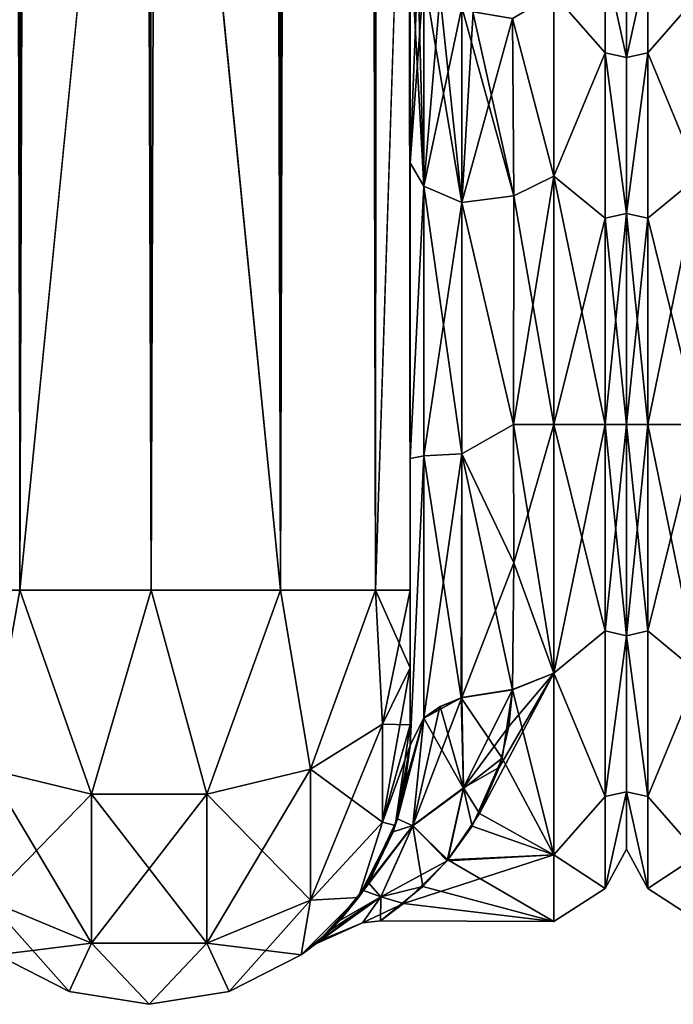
# Model space of a CAD drawing. Extents: x -23 to 700, y -2000 to 0.
# Tile 14 of 210: x 17 to 48, y -2000 to -1952. Entities that reach past the tile are written whole.
import ezdxf

# ---------------------------------------------------------------- set-up
doc = ezdxf.new("R2010")
doc.units = 0
doc.header["$LTSCALE"] = 72.417309
for name, color, linetype in [('1077', 7, 'CONTINUOUS'), ('1079', 7, 'CONTINUOUS'), ('1080', 7, 'CONTINUOUS'), ('1081', 7, 'CONTINUOUS'), ('1085', 7, 'CONTINUOUS'), ('1086', 7, 'CONTINUOUS'), ('1087', 7, 'CONTINUOUS'), ('1091', 7, 'CONTINUOUS'), ('1112', 7, 'CONTINUOUS'), ('1113', 7, 'CONTINUOUS'), ('1114', 7, 'CONTINUOUS'), ('1123', 7, 'CONTINUOUS'), ('1124', 7, 'CONTINUOUS'), ('1126', 7, 'CONTINUOUS'), ('1127', 7, 'CONTINUOUS'), ('1130', 7, 'CONTINUOUS'), ('1146', 7, 'CONTINUOUS'), ('1192', 7, 'CONTINUOUS'), ('1193', 7, 'CONTINUOUS')]:
    doc.layers.add(name, color=color, linetype=linetype)

msp = doc.modelspace()

# ---------------------------------------------------------------- linework, layer by layer
at = {"layer": '1077', "linetype": 'CONTINUOUS'}
for points in [[(35.55, -1980, 41), (35.55, -1983.743, 39.994), (35.55, -1928.15, 41), (35.55, -1980, 41)], [(35.55, -1928.15, 41), (35.55, -1983.743, 39.994), (35.55, -1936.803, 39.077), (35.55, -1928.15, 41)], [(35.55, -1928.15, -41), (35.55, -1936.813, -39.073), (35.55, -1980, -41), (35.55, -1928.15, -41)], [(35.55, -1983.743, 39.994), (35.55, -1986.496, 37.24), (35.55, -1936.803, 39.077), (35.55, -1983.743, 39.994)], [(35.55, -1936.803, 39.077), (35.55, -1986.496, 37.24), (35.55, -1943.895, 33.628), (35.55, -1936.803, 39.077)], [(35.55, -1936.813, -39.073), (35.55, -1943.909, -33.611), (35.55, -1986.496, -37.24), (35.55, -1936.813, -39.073)], [(35.55, -1980, -41), (35.55, -1936.813, -39.073), (35.55, -1983.743, -39.994), (35.55, -1980, -41)], [(35.55, -1983.743, -39.994), (35.55, -1936.813, -39.073), (35.55, -1986.496, -37.24), (35.55, -1983.743, -39.994)], [(35.55, -1986.496, 37.24), (35.55, -1987.5, 33.5), (35.55, -1943.895, 33.628), (35.55, -1986.496, 37.24)], [(35.55, -1943.895, 33.628), (35.55, -1987.5, 33.5), (35.55, -1973.631, 28.949), (35.55, -1943.895, 33.628)], [(35.55, -1947.982, 25.678), (35.55, -1943.895, 33.628), (35.55, -1959.358, 26.092), (35.55, -1947.982, 25.678)], [(35.55, -1959.358, 26.092), (35.55, -1943.895, 33.628), (35.55, -1973.631, 28.949), (35.55, -1959.358, 26.092)], [(35.55, -1943.909, -33.611), (35.55, -1947.99, -25.644), (35.55, -1987.5, -33.5), (35.55, -1943.909, -33.611)], [(35.55, -1986.496, -37.24), (35.55, -1943.909, -33.611), (35.55, -1987.5, -33.5), (35.55, -1986.496, -37.24)], [(35.55, -1948.302, 16.713), (35.55, -1947.982, 25.678), (35.55, -1959.358, 26.092), (35.55, -1948.302, 16.713)], [(35.55, -1947.99, -25.644), (35.55, -1948.295, -16.706), (35.55, -1959.359, -26.093), (35.55, -1947.99, -25.644)], [(35.55, -1987.5, -33.5), (35.55, -1947.99, -25.644), (35.55, -1973.632, -28.948), (35.55, -1987.5, -33.5)], [(35.55, -1973.632, -28.948), (35.55, -1947.99, -25.644), (35.55, -1959.359, -26.093), (35.55, -1973.632, -28.948)], [(35.55, -1987.5, 33.5), (35.55, -1987.5, 24.51), (35.55, -1973.631, 28.949), (35.55, -1987.5, 33.5)], [(35.55, -1987.5, -24.51), (35.55, -1987.5, -33.5), (35.55, -1973.632, -28.948), (35.55, -1987.5, -24.51)]]:
    msp.add_3dface(points, dxfattribs=at)
at = {"layer": '1079', "linetype": 'CONTINUOUS'}
for points in [[(46, -1951.5, 0), (46, -1954.269, 10.281), (46, -1992.5, 0), (46, -1951.5, 0)], [(46, -1954.269, -10.281), (46, -1951.5, 0), (46, -1989.731, -10.281), (46, -1954.269, -10.281)], [(46, -1989.731, -10.281), (46, -1951.5, 0), (46, -1992.5, 0), (46, -1989.731, -10.281)], [(46, -1954.269, 10.281), (46, -1961.796, 17.773), (46, -1989.731, 10.281), (46, -1954.269, 10.281)], [(46, -1992.5, 0), (46, -1954.269, 10.281), (46, -1989.731, 10.281), (46, -1992.5, 0)], [(46, -1961.797, -17.773), (46, -1954.269, -10.281), (46, -1982.204, -17.773), (46, -1961.797, -17.773)], [(46, -1982.204, -17.773), (46, -1954.269, -10.281), (46, -1989.731, -10.281), (46, -1982.204, -17.773)], [(46, -1961.796, 17.773), (46, -1972, 20.5), (46, -1982.203, 17.773), (46, -1961.796, 17.773)], [(46, -1989.731, 10.281), (46, -1961.796, 17.773), (46, -1982.203, 17.773), (46, -1989.731, 10.281)], [(46, -1972, -20.5), (46, -1961.797, -17.773), (46, -1982.204, -17.773), (46, -1972, -20.5)]]:
    msp.add_3dface(points, dxfattribs=at)
at = {"layer": '1080', "linetype": 'CONTINUOUS'}
for points in [[(40.553, -1978.68, 23.052), (42.5, -1972, 24), (40.55, -1972, 24), (40.553, -1978.68, 23.052)], [(42.5, -1972, -24), (42.5, -1984, -20.785), (40.55, -1972, -24), (42.5, -1972, -24)], [(40.55, -1972, -24), (42.5, -1984, -20.785), (40.553, -1978.684, -23.05), (40.55, -1972, -24)], [(42.5, -1984, 20.785), (42.5, -1972, 24), (40.553, -1978.68, 23.052), (42.5, -1984, 20.785)], [(40.5, -1984.795, 20.305), (42.5, -1984, 20.785), (40.553, -1978.68, 23.052), (40.5, -1984.795, 20.305)], [(40.553, -1978.684, -23.05), (42.5, -1984, -20.785), (40.5, -1984.816, -20.292), (40.553, -1978.684, -23.05)], [(42.5, -1992.785, 12), (42.5, -1984, 20.785), (38.902, -1990.783, 14.94), (42.5, -1992.785, 12)], [(38.902, -1990.783, 14.94), (42.5, -1984, 20.785), (39.857, -1988.567, 17.364), (38.902, -1990.783, 14.94)], [(39.857, -1988.567, 17.364), (42.5, -1984, 20.785), (40.322, -1986.585, 19.06), (39.857, -1988.567, 17.364)], [(40.322, -1986.585, 19.06), (42.5, -1984, 20.785), (40.5, -1984.795, 20.305), (40.322, -1986.585, 19.06)], [(42.5, -1984, -20.785), (42.5, -1992.785, -12), (40.5, -1984.816, -20.292), (42.5, -1984, -20.785)], [(40.5, -1984.816, -20.292), (42.5, -1992.785, -12), (39.997, -1988.103, -17.796), (40.5, -1984.816, -20.292)], [(39.997, -1988.103, -17.796), (42.5, -1992.785, -12), (38.541, -1991.403, -14.125), (39.997, -1988.103, -17.796)], [(37.341, -1993.068, 11.494), (42.5, -1992.785, 12), (38.902, -1990.783, 14.94), (37.341, -1993.068, 11.494)], [(38.541, -1991.403, -14.125), (42.5, -1992.785, -12), (37.38, -1993.019, -11.585), (38.541, -1991.403, -14.125)], [(42.5, -1996, 0), (42.5, -1992.785, 12), (35.237, -1995.137, 6.378), (42.5, -1996, 0)], [(35.237, -1995.137, 6.378), (42.5, -1992.785, 12), (37.341, -1993.068, 11.494), (35.237, -1995.137, 6.378)], [(37.38, -1993.019, -11.585), (42.5, -1996, 0), (36.17, -1994.314, -8.837), (37.38, -1993.019, -11.585)], [(42.5, -1992.785, -12), (42.5, -1996, 0), (37.38, -1993.019, -11.585), (42.5, -1992.785, -12)], [(36.17, -1994.314, -8.837), (42.5, -1996, 0), (34.129, -1995.975, -1.1), (36.17, -1994.314, -8.837)], [(34.129, -1995.975, -1.1), (42.5, -1996, 0), (35.237, -1995.137, 6.378), (34.129, -1995.975, -1.1)]]:
    msp.add_3dface(points, dxfattribs=at)
at = {"layer": '1081', "linetype": 'CONTINUOUS'}
for points in [[(42.5, -1951.215, -12), (42.5, -1960, -20.785), (40.5, -1952.383, -13.826), (42.5, -1951.215, -12)], [(42.5, -1960, 20.785), (42.5, -1951.215, 12), (40.5, -1952.383, 13.826), (42.5, -1960, 20.785)], [(40.5, -1952.383, -13.826), (42.5, -1960, -20.785), (40.553, -1960.946, -21.303), (40.5, -1952.383, -13.826)], [(40.553, -1960.946, 21.303), (42.5, -1960, 20.785), (40.5, -1952.383, 13.826), (40.553, -1960.946, 21.303)], [(40.55, -1972, 24), (42.5, -1972, 24), (42.5, -1960, 20.785), (40.55, -1972, 24)], [(40.55, -1972, 24), (42.5, -1960, 20.785), (40.553, -1960.946, 21.303), (40.55, -1972, 24)], [(42.5, -1960, -20.785), (42.5, -1972, -24), (40.553, -1960.946, -21.303), (42.5, -1960, -20.785)], [(42.5, -1972, -24), (40.55, -1972, -24), (40.553, -1960.946, -21.303), (42.5, -1972, -24)]]:
    msp.add_3dface(points, dxfattribs=at)
at = {"layer": '1085', "linetype": 'CONTINUOUS'}
for points in [[(12.125, -20, 47.25), (16.697, -1980, 51.823), (16.697, -20, 51.823), (12.125, -20, 47.25)], [(23.05, -1980, 53.5), (23, -1916.55, 53.5), (16.697, -20, 51.823), (23.05, -1980, 53.5)], [(16.697, -1980, 51.823), (23.05, -1980, 53.5), (16.697, -20, 51.823), (16.697, -1980, 51.823)]]:
    msp.add_3dface(points, dxfattribs=at)
at = {"layer": '1086', "linetype": 'CONTINUOUS'}
for points in [[(16.697, -1980, -51.823), (12.125, -1980, -47.25), (16.697, -20, -51.823), (16.697, -1980, -51.823)], [(23, -83.45, -53.5), (16.697, -1980, -51.823), (23.05, -20, -53.5), (23, -83.45, -53.5)], [(23.05, -20, -53.5), (16.697, -1980, -51.823), (16.697, -20, -51.823), (23.05, -20, -53.5)], [(23, -1916.55, -53.5), (16.697, -1980, -51.823), (23, -83.45, -53.5), (23, -1916.55, -53.5)], [(23.05, -1980, -53.5), (16.697, -1980, -51.823), (23, -1916.55, -53.5), (23.05, -1980, -53.5)]]:
    msp.add_3dface(points, dxfattribs=at)
at = {"layer": '1087', "linetype": 'CONTINUOUS'}
for points in [[(23.05, -1980, -53.5), (23, -1916.55, -53.5), (29.3, -20, -51.825), (23.05, -1980, -53.5)], [(29.3, -1980, -51.825), (23.05, -1980, -53.5), (29.3, -20, -51.825), (29.3, -1980, -51.825)], [(33.875, -1980, -47.25), (29.3, -1980, -51.825), (33.875, -20, -47.25), (33.875, -1980, -47.25)], [(33.875, -20, -47.25), (29.3, -1980, -51.825), (29.3, -20, -51.825), (33.875, -20, -47.25)], [(35.55, -20, -41), (35.55, -71.85, -41), (33.875, -1980, -47.25), (35.55, -20, -41)], [(35.55, -20, -41), (33.875, -1980, -47.25), (33.875, -20, -47.25), (35.55, -20, -41)], [(35.55, -71.85, -41), (35.55, -1928.15, -41), (33.875, -1980, -47.25), (35.55, -71.85, -41)], [(35.55, -1928.15, -41), (35.55, -1980, -41), (33.875, -1980, -47.25), (35.55, -1928.15, -41)]]:
    msp.add_3dface(points, dxfattribs=at)
at = {"layer": '1091', "linetype": 'CONTINUOUS'}
for points in [[(23.05, -20, 53.5), (23, -83.45, 53.5), (29.3, -1980, 51.825), (23.05, -20, 53.5)], [(29.3, -20, 51.825), (23.05, -20, 53.5), (29.3, -1980, 51.825), (29.3, -20, 51.825)], [(33.875, -20, 47.25), (29.3, -20, 51.825), (33.875, -1980, 47.25), (33.875, -20, 47.25)], [(33.875, -1980, 47.25), (29.3, -20, 51.825), (29.3, -1980, 51.825), (33.875, -1980, 47.25)], [(35.55, -1980, 41), (35.55, -1928.15, 41), (33.875, -20, 47.25), (35.55, -1980, 41)], [(35.55, -1980, 41), (33.875, -20, 47.25), (33.875, -1980, 47.25), (35.55, -1980, 41)], [(23, -83.45, 53.5), (23, -1916.55, 53.5), (29.3, -1980, 51.825), (23, -83.45, 53.5)], [(23, -1916.55, 53.5), (23.05, -1980, 53.5), (29.3, -1980, 51.825), (23, -1916.55, 53.5)]]:
    msp.add_3dface(points, dxfattribs=at)
at = {"layer": '1112', "linetype": 'CONTINUOUS'}
for points in [[(20.168, -1989.843, 50.549), (16.697, -1980, 51.823), (15.156, -1988.636, 48.459), (20.168, -1989.843, 50.549)], [(23.05, -1980, 53.5), (16.697, -1980, 51.823), (20.168, -1989.843, 50.549), (23.05, -1980, 53.5)], [(25.732, -1989.843, 50.549), (23.05, -1980, 53.5), (20.168, -1989.843, 50.549), (25.732, -1989.843, 50.549)], [(29.3, -1980, 51.825), (23.05, -1980, 53.5), (25.732, -1989.843, 50.549), (29.3, -1980, 51.825)], [(30.744, -1988.636, 48.459), (29.3, -1980, 51.825), (25.732, -1989.843, 50.549), (30.744, -1988.636, 48.459)], [(33.875, -1980, 47.25), (29.3, -1980, 51.825), (30.744, -1988.636, 48.459), (33.875, -1980, 47.25)], [(34.212, -1986.462, 44.692), (33.875, -1980, 47.25), (30.744, -1988.636, 48.459), (34.212, -1986.462, 44.692)], [(35.55, -1983.743, 39.994), (35.55, -1980, 41), (33.875, -1980, 47.25), (35.55, -1983.743, 39.994)], [(35.55, -1983.743, 39.994), (33.875, -1980, 47.25), (34.212, -1986.462, 44.692), (35.55, -1983.743, 39.994)], [(35.55, -1986.496, 37.24), (35.55, -1983.743, 39.994), (34.212, -1986.462, 44.692), (35.55, -1986.496, 37.24)], [(34.212, -1986.462, 44.692), (30.744, -1988.636, 48.459), (34.212, -1991.196, 39.956), (34.212, -1986.462, 44.692)], [(35.55, -1986.496, 37.24), (34.212, -1986.462, 44.692), (34.212, -1991.196, 39.956), (35.55, -1986.496, 37.24)], [(35.55, -1987.5, 33.5), (35.55, -1986.496, 37.24), (34.212, -1991.196, 39.956), (35.55, -1987.5, 33.5)], [(34.838, -1991.363, 33.5), (35.55, -1987.5, 33.5), (34.212, -1991.196, 39.956), (34.838, -1991.363, 33.5)], [(20.168, -1989.843, 50.549), (15.156, -1988.636, 48.459), (20.168, -1997.054, 43.334), (20.168, -1989.843, 50.549)], [(15.156, -1988.636, 48.459), (15.156, -1994.963, 42.129), (20.168, -1997.054, 43.334), (15.156, -1988.636, 48.459)], [(30.744, -1988.636, 48.459), (25.732, -1989.843, 50.549), (30.744, -1994.963, 42.129), (30.744, -1988.636, 48.459)], [(30.744, -1988.636, 48.459), (30.744, -1994.963, 42.129), (34.212, -1991.196, 39.956), (30.744, -1988.636, 48.459)], [(25.732, -1989.843, 50.549), (20.168, -1989.843, 50.549), (25.732, -1997.054, 43.334), (25.732, -1989.843, 50.549)], [(20.168, -1989.843, 50.549), (20.168, -1997.054, 43.334), (25.732, -1997.054, 43.334), (20.168, -1989.843, 50.549)], [(25.732, -1989.843, 50.549), (25.732, -1997.054, 43.334), (30.744, -1994.963, 42.129), (25.732, -1989.843, 50.549)], [(30.744, -1994.963, 42.129), (33.063, -1994.847, 33.5), (34.212, -1991.196, 39.956), (30.744, -1994.963, 42.129)], [(33.063, -1994.847, 33.5), (34.838, -1991.363, 33.5), (34.212, -1991.196, 39.956), (33.063, -1994.847, 33.5)], [(15.603, -1997.613, 33.5), (19.087, -1999.388, 33.5), (15.156, -1994.963, 42.129), (15.603, -1997.613, 33.5)], [(15.156, -1994.963, 42.129), (19.087, -1999.388, 33.5), (20.168, -1997.054, 43.334), (15.156, -1994.963, 42.129)], [(25.732, -1997.054, 43.334), (30.297, -1997.613, 33.5), (30.744, -1994.963, 42.129), (25.732, -1997.054, 43.334)], [(30.297, -1997.613, 33.5), (33.063, -1994.847, 33.5), (30.744, -1994.963, 42.129), (30.297, -1997.613, 33.5)], [(19.087, -1999.388, 33.5), (22.95, -2000, 33.5), (20.168, -1997.054, 43.334), (19.087, -1999.388, 33.5)], [(20.168, -1997.054, 43.334), (22.95, -2000, 33.5), (25.732, -1997.054, 43.334), (20.168, -1997.054, 43.334)], [(22.95, -2000, 33.5), (26.813, -1999.388, 33.5), (25.732, -1997.054, 43.334), (22.95, -2000, 33.5)], [(26.813, -1999.388, 33.5), (30.297, -1997.613, 33.5), (25.732, -1997.054, 43.334), (26.813, -1999.388, 33.5)]]:
    msp.add_3dface(points, dxfattribs=at)
at = {"layer": '1113', "linetype": 'CONTINUOUS'}
for points in [[(35.55, -1987.5, 24.51), (35.55, -1987.5, 33.5), (34.838, -1991.363, 33.5), (35.55, -1987.5, 24.51)], [(35.55, -1987.5, 24.51), (34.838, -1991.363, 33.5), (35.302, -1989.42, 22.588), (35.55, -1987.5, 24.51)], [(35.55, -1987.5, -33.5), (34.936, -1991.047, -20.547), (34.838, -1991.363, -33.5), (35.55, -1987.5, -33.5)], [(35.55, -1987.5, -33.5), (35.55, -1987.5, -24.51), (34.936, -1991.047, -20.547), (35.55, -1987.5, -33.5)], [(35.302, -1989.42, 22.588), (34.838, -1991.363, 33.5), (34.736, -1991.664, 19.648), (35.302, -1989.42, 22.588)], [(34.936, -1991.047, -20.547), (33.305, -1994.502, -14.174), (34.838, -1991.363, -33.5), (34.936, -1991.047, -20.547)], [(34.838, -1991.363, 33.5), (33.063, -1994.847, 33.5), (34.736, -1991.664, 19.648), (34.838, -1991.363, 33.5)], [(34.838, -1991.363, -33.5), (33.305, -1994.502, -14.174), (33.063, -1994.847, -33.5), (34.838, -1991.363, -33.5)], [(34.736, -1991.664, 19.648), (33.063, -1994.847, 33.5), (33.542, -1994.138, 15.045), (34.736, -1991.664, 19.648)], [(33.542, -1994.138, 15.045), (33.063, -1994.847, 33.5), (31.727, -1996.4, 7.706), (33.542, -1994.138, 15.045)], [(33.305, -1994.502, -14.174), (32.158, -1995.953, -9.678), (33.063, -1994.847, -33.5), (33.305, -1994.502, -14.174)], [(33.063, -1994.847, 33.5), (30.297, -1997.613, 33.5), (31.727, -1996.4, 7.706), (33.063, -1994.847, 33.5)], [(33.063, -1994.847, -33.5), (31.128, -1996.954, -3.878), (30.297, -1997.613, -33.5), (33.063, -1994.847, -33.5)], [(32.158, -1995.953, -9.678), (31.128, -1996.954, -3.878), (33.063, -1994.847, -33.5), (32.158, -1995.953, -9.678)], [(31.727, -1996.4, 7.706), (30.297, -1997.613, 33.5), (30.991, -1997.071, 2.445), (31.727, -1996.4, 7.706)], [(31.128, -1996.954, -3.878), (30.991, -1997.071, 2.445), (30.297, -1997.613, -33.5), (31.128, -1996.954, -3.878)], [(30.991, -1997.071, 2.445), (30.297, -1997.613, 33.5), (30.297, -1997.613, -33.5), (30.991, -1997.071, 2.445)], [(19.087, -1999.388, 33.5), (15.603, -1997.613, 33.5), (19.087, -1999.388, -33.5), (19.087, -1999.388, 33.5)], [(19.087, -1999.388, -33.5), (15.603, -1997.613, 33.5), (15.603, -1997.613, -33.5), (19.087, -1999.388, -33.5)], [(30.297, -1997.613, 33.5), (26.813, -1999.388, 33.5), (30.297, -1997.613, -33.5), (30.297, -1997.613, 33.5)], [(30.297, -1997.613, -33.5), (26.813, -1999.388, 33.5), (26.813, -1999.388, -33.5), (30.297, -1997.613, -33.5)], [(22.95, -2000, 33.5), (19.087, -1999.388, 33.5), (22.95, -2000, -33.5), (22.95, -2000, 33.5)], [(22.95, -2000, -33.5), (19.087, -1999.388, 33.5), (19.087, -1999.388, -33.5), (22.95, -2000, -33.5)], [(26.813, -1999.388, 33.5), (22.95, -2000, 33.5), (26.813, -1999.388, -33.5), (26.813, -1999.388, 33.5)], [(26.813, -1999.388, -33.5), (22.95, -2000, 33.5), (22.95, -2000, -33.5), (26.813, -1999.388, -33.5)]]:
    msp.add_3dface(points, dxfattribs=at)
at = {"layer": '1114', "linetype": 'CONTINUOUS'}
for points in [[(12.125, -1980, -47.25), (16.697, -1980, -51.823), (15.156, -1988.636, -48.459), (12.125, -1980, -47.25)], [(15.156, -1988.636, -48.459), (16.697, -1980, -51.823), (20.168, -1989.843, -50.549), (15.156, -1988.636, -48.459)], [(16.697, -1980, -51.823), (23.05, -1980, -53.5), (20.168, -1989.843, -50.549), (16.697, -1980, -51.823)], [(20.168, -1989.843, -50.549), (23.05, -1980, -53.5), (25.732, -1989.843, -50.549), (20.168, -1989.843, -50.549)], [(23.05, -1980, -53.5), (29.3, -1980, -51.825), (25.732, -1989.843, -50.549), (23.05, -1980, -53.5)], [(25.732, -1989.843, -50.549), (29.3, -1980, -51.825), (30.744, -1988.636, -48.459), (25.732, -1989.843, -50.549)], [(29.3, -1980, -51.825), (33.875, -1980, -47.25), (30.744, -1988.636, -48.459), (29.3, -1980, -51.825)], [(30.744, -1988.636, -48.459), (33.875, -1980, -47.25), (34.212, -1986.462, -44.692), (30.744, -1988.636, -48.459)], [(33.875, -1980, -47.25), (35.55, -1980, -41), (34.212, -1986.462, -44.692), (33.875, -1980, -47.25)], [(35.55, -1980, -41), (35.55, -1983.743, -39.994), (34.212, -1986.462, -44.692), (35.55, -1980, -41)], [(35.55, -1983.743, -39.994), (35.55, -1986.496, -37.24), (34.212, -1991.196, -39.956), (35.55, -1983.743, -39.994)], [(35.55, -1983.743, -39.994), (34.212, -1991.196, -39.956), (34.212, -1986.462, -44.692), (35.55, -1983.743, -39.994)], [(34.212, -1991.196, -39.956), (30.744, -1994.963, -42.129), (34.212, -1986.462, -44.692), (34.212, -1991.196, -39.956)], [(30.744, -1994.963, -42.129), (30.744, -1988.636, -48.459), (34.212, -1986.462, -44.692), (30.744, -1994.963, -42.129)], [(35.55, -1986.496, -37.24), (34.838, -1991.363, -33.5), (34.212, -1991.196, -39.956), (35.55, -1986.496, -37.24)], [(35.55, -1986.496, -37.24), (35.55, -1987.5, -33.5), (34.838, -1991.363, -33.5), (35.55, -1986.496, -37.24)], [(15.156, -1994.963, -42.129), (15.156, -1988.636, -48.459), (20.168, -1989.843, -50.549), (15.156, -1994.963, -42.129)], [(30.744, -1994.963, -42.129), (25.732, -1997.054, -43.334), (30.744, -1988.636, -48.459), (30.744, -1994.963, -42.129)], [(25.732, -1997.054, -43.334), (25.732, -1989.843, -50.549), (30.744, -1988.636, -48.459), (25.732, -1997.054, -43.334)], [(20.168, -1997.054, -43.334), (15.156, -1994.963, -42.129), (20.168, -1989.843, -50.549), (20.168, -1997.054, -43.334)], [(25.732, -1997.054, -43.334), (20.168, -1997.054, -43.334), (25.732, -1989.843, -50.549), (25.732, -1997.054, -43.334)], [(20.168, -1997.054, -43.334), (20.168, -1989.843, -50.549), (25.732, -1989.843, -50.549), (20.168, -1997.054, -43.334)], [(34.212, -1991.196, -39.956), (33.063, -1994.847, -33.5), (30.744, -1994.963, -42.129), (34.212, -1991.196, -39.956)], [(34.838, -1991.363, -33.5), (33.063, -1994.847, -33.5), (34.212, -1991.196, -39.956), (34.838, -1991.363, -33.5)], [(20.168, -1997.054, -43.334), (15.603, -1997.613, -33.5), (15.156, -1994.963, -42.129), (20.168, -1997.054, -43.334)], [(30.744, -1994.963, -42.129), (26.813, -1999.388, -33.5), (25.732, -1997.054, -43.334), (30.744, -1994.963, -42.129)], [(30.297, -1997.613, -33.5), (26.813, -1999.388, -33.5), (30.744, -1994.963, -42.129), (30.297, -1997.613, -33.5)], [(33.063, -1994.847, -33.5), (30.297, -1997.613, -33.5), (30.744, -1994.963, -42.129), (33.063, -1994.847, -33.5)], [(19.087, -1999.388, -33.5), (15.603, -1997.613, -33.5), (20.168, -1997.054, -43.334), (19.087, -1999.388, -33.5)], [(22.95, -2000, -33.5), (19.087, -1999.388, -33.5), (20.168, -1997.054, -43.334), (22.95, -2000, -33.5)], [(25.732, -1997.054, -43.334), (22.95, -2000, -33.5), (20.168, -1997.054, -43.334), (25.732, -1997.054, -43.334)], [(26.813, -1999.388, -33.5), (22.95, -2000, -33.5), (25.732, -1997.054, -43.334), (26.813, -1999.388, -33.5)]]:
    msp.add_3dface(points, dxfattribs=at)
at = {"layer": '1123', "linetype": 'CONTINUOUS'}
for points in [[(35.55, -1959.359, -26.093), (35.55, -1948.295, -16.706), (36.221, -1960.476, -23.861), (35.55, -1959.359, -26.093)], [(36.221, -1960.476, -23.861), (35.55, -1948.295, -16.706), (35.921, -1949.841, -15.618), (36.221, -1960.476, -23.861)], [(36.22, -1950.34, -15.266), (36.221, -1960.476, -23.861), (35.921, -1949.841, -15.618), (36.22, -1950.34, -15.266)], [(36.221, -1960.476, -23.861), (36.22, -1950.34, -15.266), (38.055, -1961.272, -22.212), (36.221, -1960.476, -23.861)], [(38.055, -1961.272, -22.212), (36.22, -1950.34, -15.266), (36.983, -1951.16, -14.689), (38.055, -1961.272, -22.212)], [(38.054, -1951.837, -14.211), (38.055, -1961.272, -22.212), (36.983, -1951.16, -14.689), (38.054, -1951.837, -14.211)], [(40.553, -1960.946, -21.303), (38.055, -1961.272, -22.212), (38.054, -1951.837, -14.211), (40.553, -1960.946, -21.303)], [(40.553, -1960.946, -21.303), (38.054, -1951.837, -14.211), (38.587, -1952.055, -14.058), (40.553, -1960.946, -21.303)], [(40.5, -1952.383, -13.826), (40.553, -1960.946, -21.303), (38.587, -1952.055, -14.058), (40.5, -1952.383, -13.826)], [(35.55, -1973.632, -28.948), (35.55, -1959.359, -26.093), (36.221, -1960.476, -23.861), (35.55, -1973.632, -28.948)], [(36.221, -1973.509, -26.456), (35.55, -1973.632, -28.948), (36.221, -1960.476, -23.861), (36.221, -1973.509, -26.456)], [(36.221, -1973.509, -26.456), (36.221, -1960.476, -23.861), (38.055, -1973.405, -24.627), (36.221, -1973.509, -26.456)], [(38.055, -1973.405, -24.627), (36.221, -1960.476, -23.861), (38.055, -1961.272, -22.212), (38.055, -1973.405, -24.627)], [(40.553, -1960.946, -21.303), (40.55, -1972, -24), (38.055, -1961.272, -22.212), (40.553, -1960.946, -21.303)], [(40.55, -1972, -24), (38.055, -1973.405, -24.627), (38.055, -1961.272, -22.212), (40.55, -1972, -24)], [(40.55, -1972, -24), (40.553, -1978.684, -23.05), (38.055, -1973.405, -24.627), (40.55, -1972, -24)], [(35.55, -1987.5, -24.51), (35.55, -1973.632, -28.948), (36.221, -1973.509, -26.456), (35.55, -1987.5, -24.51)], [(36.208, -1986.175, -22.415), (35.55, -1987.5, -24.51), (36.221, -1973.509, -26.456), (36.208, -1986.175, -22.415)], [(36.208, -1986.175, -22.415), (36.221, -1973.509, -26.456), (38.017, -1985.196, -20.866), (36.208, -1986.175, -22.415)], [(38.017, -1985.196, -20.866), (36.221, -1973.509, -26.456), (38.055, -1973.405, -24.627), (38.017, -1985.196, -20.866)], [(40.5, -1984.816, -20.292), (38.017, -1985.196, -20.866), (38.055, -1973.405, -24.627), (40.5, -1984.816, -20.292)], [(40.553, -1978.684, -23.05), (40.5, -1984.816, -20.292), (38.055, -1973.405, -24.627), (40.553, -1978.684, -23.05)], [(36.997, -1985.62, -21.537), (36.208, -1986.175, -22.415), (38.017, -1985.196, -20.866), (36.997, -1985.62, -21.537)]]:
    msp.add_3dface(points, dxfattribs=at)
at = {"layer": '1124', "linetype": 'CONTINUOUS'}
for points in [[(35.55, -1948.302, 16.713), (35.55, -1959.358, 26.092), (35.926, -1949.851, 15.611), (35.55, -1948.302, 16.713)], [(35.926, -1949.851, 15.611), (35.55, -1959.358, 26.092), (36.221, -1950.341, 15.266), (35.926, -1949.851, 15.611)], [(36.221, -1950.341, 15.266), (35.55, -1959.358, 26.092), (36.221, -1960.476, 23.861), (36.221, -1950.341, 15.266)], [(36.221, -1950.341, 15.266), (36.221, -1960.476, 23.861), (36.997, -1951.171, 14.68), (36.221, -1950.341, 15.266)], [(36.997, -1951.171, 14.68), (36.221, -1960.476, 23.861), (38.055, -1951.838, 14.211), (36.997, -1951.171, 14.68)], [(38.055, -1951.838, 14.211), (36.221, -1960.476, 23.861), (38.055, -1961.272, 22.212), (38.055, -1951.838, 14.211)], [(38.055, -1951.838, 14.211), (38.055, -1961.272, 22.212), (38.602, -1952.06, 14.054), (38.055, -1951.838, 14.211)], [(38.055, -1961.272, 22.212), (40.5, -1952.383, 13.826), (38.602, -1952.06, 14.054), (38.055, -1961.272, 22.212)], [(40.553, -1960.946, 21.303), (40.5, -1952.383, 13.826), (38.055, -1961.272, 22.212), (40.553, -1960.946, 21.303)], [(35.55, -1959.358, 26.092), (35.55, -1973.631, 28.949), (36.221, -1960.476, 23.861), (35.55, -1959.358, 26.092)], [(36.221, -1960.476, 23.861), (35.55, -1973.631, 28.949), (36.221, -1973.509, 26.456), (36.221, -1960.476, 23.861)], [(36.221, -1960.476, 23.861), (36.221, -1973.509, 26.456), (38.055, -1961.272, 22.212), (36.221, -1960.476, 23.861)], [(38.055, -1961.272, 22.212), (36.221, -1973.509, 26.456), (38.055, -1973.405, 24.627), (38.055, -1961.272, 22.212)], [(40.55, -1972, 24), (40.553, -1960.946, 21.303), (38.055, -1961.272, 22.212), (40.55, -1972, 24)], [(40.55, -1972, 24), (38.055, -1961.272, 22.212), (38.055, -1973.405, 24.627), (40.55, -1972, 24)], [(40.553, -1978.68, 23.052), (40.55, -1972, 24), (38.055, -1973.405, 24.627), (40.553, -1978.68, 23.052)], [(35.55, -1973.631, 28.949), (35.55, -1987.5, 24.51), (36.221, -1973.509, 26.456), (35.55, -1973.631, 28.949)], [(36.221, -1973.509, 26.456), (35.55, -1987.5, 24.51), (36.219, -1986.164, 22.398), (36.221, -1973.509, 26.456)], [(36.221, -1973.509, 26.456), (36.219, -1986.164, 22.398), (38.055, -1973.405, 24.627), (36.221, -1973.509, 26.456)], [(38.055, -1973.405, 24.627), (36.219, -1986.164, 22.398), (38.05, -1985.186, 20.85), (38.055, -1973.405, 24.627)], [(40.553, -1978.68, 23.052), (38.055, -1973.405, 24.627), (38.05, -1985.186, 20.85), (40.553, -1978.68, 23.052)], [(40.5, -1984.795, 20.305), (40.553, -1978.68, 23.052), (38.05, -1985.186, 20.85), (40.5, -1984.795, 20.305)], [(38.05, -1985.186, 20.85), (36.219, -1986.164, 22.398), (36.983, -1985.627, 21.549), (38.05, -1985.186, 20.85)]]:
    msp.add_3dface(points, dxfattribs=at)
at = {"layer": '1126', "linetype": 'CONTINUOUS'}
for points in [[(42.5, -1951.215, -12), (44.975, -1949.601, -5.112), (44.975, -1954.038, -14.325), (42.5, -1951.215, -12)], [(42.5, -1951.215, 12), (44.975, -1954.038, 14.325), (44.975, -1949.601, 5.112), (42.5, -1951.215, 12)], [(46, -1954.269, 10.281), (46, -1951.5, 0), (44.975, -1949.601, 5.112), (46, -1954.269, 10.281)], [(44.975, -1954.038, 14.325), (46, -1954.269, 10.281), (44.975, -1949.601, 5.112), (44.975, -1954.038, 14.325)], [(46, -1951.5, 0), (46, -1954.269, -10.281), (44.975, -1949.601, -5.112), (46, -1951.5, 0)], [(44.975, -1949.601, -5.112), (46, -1954.269, -10.281), (44.975, -1954.038, -14.325), (44.975, -1949.601, -5.112)], [(42.5, -1960, -20.785), (42.5, -1951.215, -12), (44.975, -1954.038, -14.325), (42.5, -1960, -20.785)], [(42.5, -1951.215, 12), (42.5, -1960, 20.785), (44.975, -1954.038, 14.325), (42.5, -1951.215, 12)], [(42.5, -1960, -20.785), (44.975, -1954.038, -14.325), (44.975, -1962.032, -20.7), (42.5, -1960, -20.785)], [(42.5, -1960, 20.785), (44.975, -1962.032, 20.7), (44.975, -1954.038, 14.325), (42.5, -1960, 20.785)], [(46, -1961.796, 17.773), (46, -1954.269, 10.281), (44.975, -1954.038, 14.325), (46, -1961.796, 17.773)], [(44.975, -1962.032, 20.7), (46, -1961.796, 17.773), (44.975, -1954.038, 14.325), (44.975, -1962.032, 20.7)], [(46, -1954.269, -10.281), (46, -1961.797, -17.773), (44.975, -1954.038, -14.325), (46, -1954.269, -10.281)], [(44.975, -1954.038, -14.325), (46, -1961.797, -17.773), (44.975, -1962.032, -20.7), (44.975, -1954.038, -14.325)], [(42.5, -1960, 20.785), (42.5, -1972, 24), (44.975, -1962.032, 20.7), (42.5, -1960, 20.785)], [(42.5, -1972, -24), (42.5, -1960, -20.785), (44.975, -1972, -22.975), (42.5, -1972, -24)], [(42.5, -1960, -20.785), (44.975, -1962.032, -20.7), (44.975, -1972, -22.975), (42.5, -1960, -20.785)], [(42.5, -1972, 24), (44.975, -1972, 22.975), (44.975, -1962.032, 20.7), (42.5, -1972, 24)], [(46, -1972, 20.5), (46, -1961.796, 17.773), (44.975, -1972, 22.975), (46, -1972, 20.5)], [(44.975, -1972, 22.975), (46, -1961.796, 17.773), (44.975, -1962.032, 20.7), (44.975, -1972, 22.975)], [(46, -1961.797, -17.773), (46, -1972, -20.5), (44.975, -1962.032, -20.7), (46, -1961.797, -17.773)], [(44.975, -1962.032, -20.7), (46, -1972, -20.5), (44.975, -1972, -22.975), (44.975, -1962.032, -20.7)]]:
    msp.add_3dface(points, dxfattribs=at)
at = {"layer": '1127', "linetype": 'CONTINUOUS'}
for points in [[(42.5, -1972, 24), (42.5, -1984, 20.785), (44.975, -1972, 22.975), (42.5, -1972, 24)], [(44.975, -1972, 22.975), (42.5, -1984, 20.785), (44.975, -1981.968, 20.7), (44.975, -1972, 22.975)], [(42.5, -1984, -20.785), (42.5, -1972, -24), (44.975, -1981.968, -20.7), (42.5, -1984, -20.785)], [(42.5, -1972, -24), (44.975, -1972, -22.975), (44.975, -1981.968, -20.7), (42.5, -1972, -24)], [(46, -1982.203, 17.773), (46, -1972, 20.5), (44.975, -1981.968, 20.7), (46, -1982.203, 17.773)], [(46, -1972, 20.5), (44.975, -1972, 22.975), (44.975, -1981.968, 20.7), (46, -1972, 20.5)], [(46, -1972, -20.5), (46, -1982.204, -17.773), (44.975, -1972, -22.975), (46, -1972, -20.5)], [(44.975, -1972, -22.975), (46, -1982.204, -17.773), (44.975, -1981.968, -20.7), (44.975, -1972, -22.975)], [(42.5, -1984, 20.785), (44.975, -1989.962, 14.325), (44.975, -1981.968, 20.7), (42.5, -1984, 20.785)], [(42.5, -1984, -20.785), (44.975, -1981.968, -20.7), (44.975, -1989.962, -14.325), (42.5, -1984, -20.785)], [(44.975, -1981.968, -20.7), (46, -1982.204, -17.773), (44.975, -1989.962, -14.325), (44.975, -1981.968, -20.7)], [(44.975, -1989.962, 14.325), (46, -1982.203, 17.773), (44.975, -1981.968, 20.7), (44.975, -1989.962, 14.325)], [(46, -1989.731, 10.281), (46, -1982.203, 17.773), (44.975, -1989.962, 14.325), (46, -1989.731, 10.281)], [(46, -1982.204, -17.773), (46, -1989.731, -10.281), (44.975, -1989.962, -14.325), (46, -1982.204, -17.773)], [(42.5, -1984, 20.785), (42.5, -1992.785, 12), (44.975, -1989.962, 14.325), (42.5, -1984, 20.785)], [(42.5, -1992.785, -12), (42.5, -1984, -20.785), (44.975, -1989.962, -14.325), (42.5, -1992.785, -12)], [(46, -1989.731, -10.281), (46, -1992.5, 0), (44.975, -1994.399, -5.112), (46, -1989.731, -10.281)], [(44.975, -1989.962, -14.325), (46, -1989.731, -10.281), (44.975, -1994.399, -5.112), (44.975, -1989.962, -14.325)], [(46, -1992.5, 0), (46, -1989.731, 10.281), (44.975, -1994.399, 5.112), (46, -1992.5, 0)], [(44.975, -1994.399, 5.112), (46, -1989.731, 10.281), (44.975, -1989.962, 14.325), (44.975, -1994.399, 5.112)], [(42.5, -1992.785, 12), (44.975, -1994.399, 5.112), (44.975, -1989.962, 14.325), (42.5, -1992.785, 12)], [(42.5, -1992.785, -12), (44.975, -1989.962, -14.325), (44.975, -1994.399, -5.112), (42.5, -1992.785, -12)], [(44.975, -1994.399, -5.112), (46, -1992.5, 0), (44.975, -1994.399, 5.112), (44.975, -1994.399, -5.112)], [(42.5, -1992.785, 12), (42.5, -1996, 0), (44.975, -1994.399, 5.112), (42.5, -1992.785, 12)], [(42.5, -1996, 0), (42.5, -1992.785, -12), (44.975, -1994.399, -5.112), (42.5, -1996, 0)], [(42.5, -1996, 0), (44.975, -1994.399, -5.112), (44.975, -1994.399, 5.112), (42.5, -1996, 0)]]:
    msp.add_3dface(points, dxfattribs=at)
at = {"layer": '1130', "linetype": 'CONTINUOUS'}
for points in [[(40.5, -1984.816, -20.292), (39.997, -1988.103, -17.796), (38.017, -1985.196, -20.866), (40.5, -1984.816, -20.292)], [(40.5, -1984.795, 20.305), (38.05, -1985.186, 20.85), (38.129, -1989.551, 16.652), (40.5, -1984.795, 20.305)], [(40.322, -1986.585, 19.06), (40.5, -1984.795, 20.305), (38.129, -1989.551, 16.652), (40.322, -1986.585, 19.06)], [(38.05, -1985.186, 20.85), (35.68, -1991.371, 16.13), (38.129, -1989.551, 16.652), (38.05, -1985.186, 20.85)], [(38.05, -1985.186, 20.85), (36.983, -1985.627, 21.549), (35.68, -1991.371, 16.13), (38.05, -1985.186, 20.85)], [(36.997, -1985.62, -21.537), (38.017, -1985.196, -20.866), (38.126, -1989.582, -16.615), (36.997, -1985.62, -21.537)], [(38.017, -1985.196, -20.866), (39.997, -1988.103, -17.796), (38.126, -1989.582, -16.615), (38.017, -1985.196, -20.866)], [(36.983, -1985.627, 21.549), (36.219, -1986.164, 22.398), (35.68, -1991.371, 16.13), (36.983, -1985.627, 21.549)], [(36.208, -1986.175, -22.415), (36.997, -1985.62, -21.537), (38.126, -1989.582, -16.615), (36.208, -1986.175, -22.415)], [(35.302, -1989.42, 22.588), (34.736, -1991.664, 19.648), (36.219, -1986.164, 22.398), (35.302, -1989.42, 22.588)], [(36.219, -1986.164, 22.398), (34.736, -1991.664, 19.648), (35.68, -1991.371, 16.13), (36.219, -1986.164, 22.398)], [(34.936, -1991.047, -20.547), (35.55, -1987.5, -24.51), (36.208, -1986.175, -22.415), (34.936, -1991.047, -20.547)], [(34.936, -1991.047, -20.547), (36.208, -1986.175, -22.415), (35.68, -1991.372, -16.129), (34.936, -1991.047, -20.547)], [(35.55, -1987.5, 24.51), (35.302, -1989.42, 22.588), (36.219, -1986.164, 22.398), (35.55, -1987.5, 24.51)], [(35.68, -1991.372, -16.129), (36.208, -1986.175, -22.415), (38.126, -1989.582, -16.615), (35.68, -1991.372, -16.129)], [(39.857, -1988.567, 17.364), (40.322, -1986.585, 19.06), (38.129, -1989.551, 16.652), (39.857, -1988.567, 17.364)], [(39.997, -1988.103, -17.796), (38.541, -1991.403, -14.125), (38.126, -1989.582, -16.615), (39.997, -1988.103, -17.796)], [(38.902, -1990.783, 14.94), (39.857, -1988.567, 17.364), (38.129, -1989.551, 16.652), (38.902, -1990.783, 14.94)], [(35.68, -1991.371, 16.13), (37.341, -1993.068, 11.494), (38.129, -1989.551, 16.652), (35.68, -1991.371, 16.13)], [(37.38, -1993.019, -11.585), (35.68, -1991.372, -16.129), (38.126, -1989.582, -16.615), (37.38, -1993.019, -11.585)], [(37.341, -1993.068, 11.494), (38.902, -1990.783, 14.94), (38.129, -1989.551, 16.652), (37.341, -1993.068, 11.494)], [(38.541, -1991.403, -14.125), (37.38, -1993.019, -11.585), (38.126, -1989.582, -16.615), (38.541, -1991.403, -14.125)], [(33.305, -1994.502, -14.174), (34.936, -1991.047, -20.547), (35.68, -1991.372, -16.129), (33.305, -1994.502, -14.174)], [(34.132, -1994.816, -8.373), (33.305, -1994.502, -14.174), (35.68, -1991.372, -16.129), (34.132, -1994.816, -8.373)], [(34.736, -1991.664, 19.648), (33.542, -1994.138, 15.045), (35.68, -1991.371, 16.13), (34.736, -1991.664, 19.648)], [(35.68, -1991.371, 16.13), (33.542, -1994.138, 15.045), (34.133, -1994.815, 8.376), (35.68, -1991.371, 16.13)], [(36.17, -1994.314, -8.837), (34.132, -1994.816, -8.373), (35.68, -1991.372, -16.129), (36.17, -1994.314, -8.837)], [(37.341, -1993.068, 11.494), (35.68, -1991.371, 16.13), (34.133, -1994.815, 8.376), (37.341, -1993.068, 11.494)], [(37.38, -1993.019, -11.585), (36.17, -1994.314, -8.837), (35.68, -1991.372, -16.129), (37.38, -1993.019, -11.585)], [(35.237, -1995.137, 6.378), (37.341, -1993.068, 11.494), (34.133, -1994.815, 8.376), (35.237, -1995.137, 6.378)], [(33.542, -1994.138, 15.045), (31.727, -1996.4, 7.706), (34.133, -1994.815, 8.376), (33.542, -1994.138, 15.045)], [(32.158, -1995.953, -9.678), (33.305, -1994.502, -14.174), (34.132, -1994.816, -8.373), (32.158, -1995.953, -9.678)], [(36.17, -1994.314, -8.837), (34.129, -1995.975, -1.1), (34.132, -1994.816, -8.373), (36.17, -1994.314, -8.837)], [(31.727, -1996.4, 7.706), (30.991, -1997.071, 2.445), (34.133, -1994.815, 8.376), (31.727, -1996.4, 7.706)], [(34.133, -1994.815, 8.376), (30.991, -1997.071, 2.445), (33.259, -1996.069, 0.003), (34.133, -1994.815, 8.376)], [(31.128, -1996.954, -3.878), (32.158, -1995.953, -9.678), (34.132, -1994.816, -8.373), (31.128, -1996.954, -3.878)], [(33.259, -1996.069, 0.003), (31.128, -1996.954, -3.878), (34.132, -1994.816, -8.373), (33.259, -1996.069, 0.003)], [(35.237, -1995.137, 6.378), (34.133, -1994.815, 8.376), (33.259, -1996.069, 0.003), (35.237, -1995.137, 6.378)], [(34.129, -1995.975, -1.1), (33.259, -1996.069, 0.003), (34.132, -1994.816, -8.373), (34.129, -1995.975, -1.1)], [(34.129, -1995.975, -1.1), (35.237, -1995.137, 6.378), (33.259, -1996.069, 0.003), (34.129, -1995.975, -1.1)], [(30.991, -1997.071, 2.445), (31.128, -1996.954, -3.878), (33.259, -1996.069, 0.003), (30.991, -1997.071, 2.445)]]:
    msp.add_3dface(points, dxfattribs=at)
at = {"layer": '1146', "linetype": 'CONTINUOUS'}
for points in [[(46, -1951.5, 0), (46, -1954.269, -10.281), (46, -1992.5, 0), (46, -1951.5, 0)], [(46, -1954.269, 10.281), (46, -1951.5, 0), (46, -1989.731, 10.281), (46, -1954.269, 10.281)], [(46, -1989.731, 10.281), (46, -1951.5, 0), (46, -1992.5, 0), (46, -1989.731, 10.281)], [(46, -1954.269, -10.281), (46, -1961.796, -17.773), (46, -1989.731, -10.281), (46, -1954.269, -10.281)], [(46, -1992.5, 0), (46, -1954.269, -10.281), (46, -1989.731, -10.281), (46, -1992.5, 0)], [(46, -1961.797, 17.773), (46, -1954.269, 10.281), (46, -1982.204, 17.773), (46, -1961.797, 17.773)], [(46, -1982.204, 17.773), (46, -1954.269, 10.281), (46, -1989.731, 10.281), (46, -1982.204, 17.773)], [(46, -1961.796, -17.773), (46, -1972, -20.5), (46, -1982.203, -17.773), (46, -1961.796, -17.773)], [(46, -1989.731, -10.281), (46, -1961.796, -17.773), (46, -1982.203, -17.773), (46, -1989.731, -10.281)], [(46, -1972, 20.5), (46, -1961.797, 17.773), (46, -1982.204, 17.773), (46, -1972, 20.5)]]:
    msp.add_3dface(points, dxfattribs=at)
at = {"layer": '1192', "linetype": 'CONTINUOUS'}
for points in [[(46, -1954.269, -10.281), (46, -1951.5, 0), (47.025, -1949.601, -5.112), (46, -1954.269, -10.281)], [(47.025, -1954.038, -14.325), (46, -1954.269, -10.281), (47.025, -1949.601, -5.112), (47.025, -1954.038, -14.325)], [(46, -1951.5, 0), (46, -1954.269, 10.281), (47.025, -1949.601, 5.112), (46, -1951.5, 0)], [(47.025, -1949.601, 5.112), (46, -1954.269, 10.281), (47.025, -1954.038, 14.325), (47.025, -1949.601, 5.112)], [(49.5, -1951.215, 12), (47.025, -1949.601, 5.112), (47.025, -1954.038, 14.325), (49.5, -1951.215, 12)], [(49.5, -1951.215, -12), (47.025, -1954.038, -14.325), (47.025, -1949.601, -5.112), (49.5, -1951.215, -12)], [(49.5, -1960, 20.785), (49.5, -1951.215, 12), (47.025, -1954.038, 14.325), (49.5, -1960, 20.785)], [(49.5, -1951.215, -12), (49.5, -1960, -20.785), (47.025, -1954.038, -14.325), (49.5, -1951.215, -12)], [(46, -1961.796, -17.773), (46, -1954.269, -10.281), (47.025, -1954.038, -14.325), (46, -1961.796, -17.773)], [(47.025, -1962.032, -20.7), (46, -1961.796, -17.773), (47.025, -1954.038, -14.325), (47.025, -1962.032, -20.7)], [(46, -1954.269, 10.281), (46, -1961.797, 17.773), (47.025, -1954.038, 14.325), (46, -1954.269, 10.281)], [(47.025, -1954.038, 14.325), (46, -1961.797, 17.773), (47.025, -1962.032, 20.7), (47.025, -1954.038, 14.325)], [(49.5, -1960, 20.785), (47.025, -1954.038, 14.325), (47.025, -1962.032, 20.7), (49.5, -1960, 20.785)], [(49.5, -1960, -20.785), (47.025, -1962.032, -20.7), (47.025, -1954.038, -14.325), (49.5, -1960, -20.785)], [(49.5, -1960, -20.785), (49.5, -1972, -24), (47.025, -1962.032, -20.7), (49.5, -1960, -20.785)], [(49.5, -1972, 24), (49.5, -1960, 20.785), (47.025, -1972, 22.975), (49.5, -1972, 24)], [(49.5, -1960, 20.785), (47.025, -1962.032, 20.7), (47.025, -1972, 22.975), (49.5, -1960, 20.785)], [(46, -1972, -20.5), (46, -1961.796, -17.773), (47.025, -1972, -22.975), (46, -1972, -20.5)], [(47.025, -1972, -22.975), (46, -1961.796, -17.773), (47.025, -1962.032, -20.7), (47.025, -1972, -22.975)], [(46, -1961.797, 17.773), (46, -1972, 20.5), (47.025, -1962.032, 20.7), (46, -1961.797, 17.773)], [(47.025, -1962.032, 20.7), (46, -1972, 20.5), (47.025, -1972, 22.975), (47.025, -1962.032, 20.7)], [(49.5, -1972, -24), (47.025, -1972, -22.975), (47.025, -1962.032, -20.7), (49.5, -1972, -24)]]:
    msp.add_3dface(points, dxfattribs=at)
at = {"layer": '1193', "linetype": 'CONTINUOUS'}
for points in [[(46, -1982.203, -17.773), (46, -1972, -20.5), (47.025, -1981.968, -20.7), (46, -1982.203, -17.773)], [(46, -1972, -20.5), (47.025, -1972, -22.975), (47.025, -1981.968, -20.7), (46, -1972, -20.5)], [(46, -1972, 20.5), (46, -1982.204, 17.773), (47.025, -1972, 22.975), (46, -1972, 20.5)], [(47.025, -1972, 22.975), (46, -1982.204, 17.773), (47.025, -1981.968, 20.7), (47.025, -1972, 22.975)], [(49.5, -1972, -24), (49.5, -1984, -20.785), (47.025, -1972, -22.975), (49.5, -1972, -24)], [(47.025, -1972, -22.975), (49.5, -1984, -20.785), (47.025, -1981.968, -20.7), (47.025, -1972, -22.975)], [(49.5, -1984, 20.785), (49.5, -1972, 24), (47.025, -1981.968, 20.7), (49.5, -1984, 20.785)], [(49.5, -1972, 24), (47.025, -1972, 22.975), (47.025, -1981.968, 20.7), (49.5, -1972, 24)], [(47.025, -1981.968, 20.7), (46, -1982.204, 17.773), (47.025, -1989.962, 14.325), (47.025, -1981.968, 20.7)], [(47.025, -1989.962, -14.325), (46, -1982.203, -17.773), (47.025, -1981.968, -20.7), (47.025, -1989.962, -14.325)], [(46, -1989.731, -10.281), (46, -1982.203, -17.773), (47.025, -1989.962, -14.325), (46, -1989.731, -10.281)], [(46, -1982.204, 17.773), (46, -1989.731, 10.281), (47.025, -1989.962, 14.325), (46, -1982.204, 17.773)], [(49.5, -1984, -20.785), (47.025, -1989.962, -14.325), (47.025, -1981.968, -20.7), (49.5, -1984, -20.785)], [(49.5, -1984, 20.785), (47.025, -1981.968, 20.7), (47.025, -1989.962, 14.325), (49.5, -1984, 20.785)], [(49.5, -1984, -20.785), (49.5, -1992.785, -12), (47.025, -1989.962, -14.325), (49.5, -1984, -20.785)], [(49.5, -1992.785, 12), (49.5, -1984, 20.785), (47.025, -1989.962, 14.325), (49.5, -1992.785, 12)], [(46, -1989.731, 10.281), (46, -1992.5, 0), (47.025, -1994.399, 5.112), (46, -1989.731, 10.281)], [(47.025, -1989.962, 14.325), (46, -1989.731, 10.281), (47.025, -1994.399, 5.112), (47.025, -1989.962, 14.325)], [(46, -1992.5, 0), (46, -1989.731, -10.281), (47.025, -1994.399, -5.112), (46, -1992.5, 0)], [(47.025, -1994.399, -5.112), (46, -1989.731, -10.281), (47.025, -1989.962, -14.325), (47.025, -1994.399, -5.112)], [(49.5, -1992.785, -12), (47.025, -1994.399, -5.112), (47.025, -1989.962, -14.325), (49.5, -1992.785, -12)], [(49.5, -1992.785, 12), (47.025, -1989.962, 14.325), (47.025, -1994.399, 5.112), (49.5, -1992.785, 12)], [(47.025, -1994.399, 5.112), (46, -1992.5, 0), (47.025, -1994.399, -5.112), (47.025, -1994.399, 5.112)], [(49.5, -1992.785, -12), (49.5, -1996, 0), (47.025, -1994.399, -5.112), (49.5, -1992.785, -12)], [(49.5, -1996, 0), (49.5, -1992.785, 12), (47.025, -1994.399, 5.112), (49.5, -1996, 0)], [(49.5, -1996, 0), (47.025, -1994.399, 5.112), (47.025, -1994.399, -5.112), (49.5, -1996, 0)]]:
    msp.add_3dface(points, dxfattribs=at)

doc.saveas('drawing.dxf')
